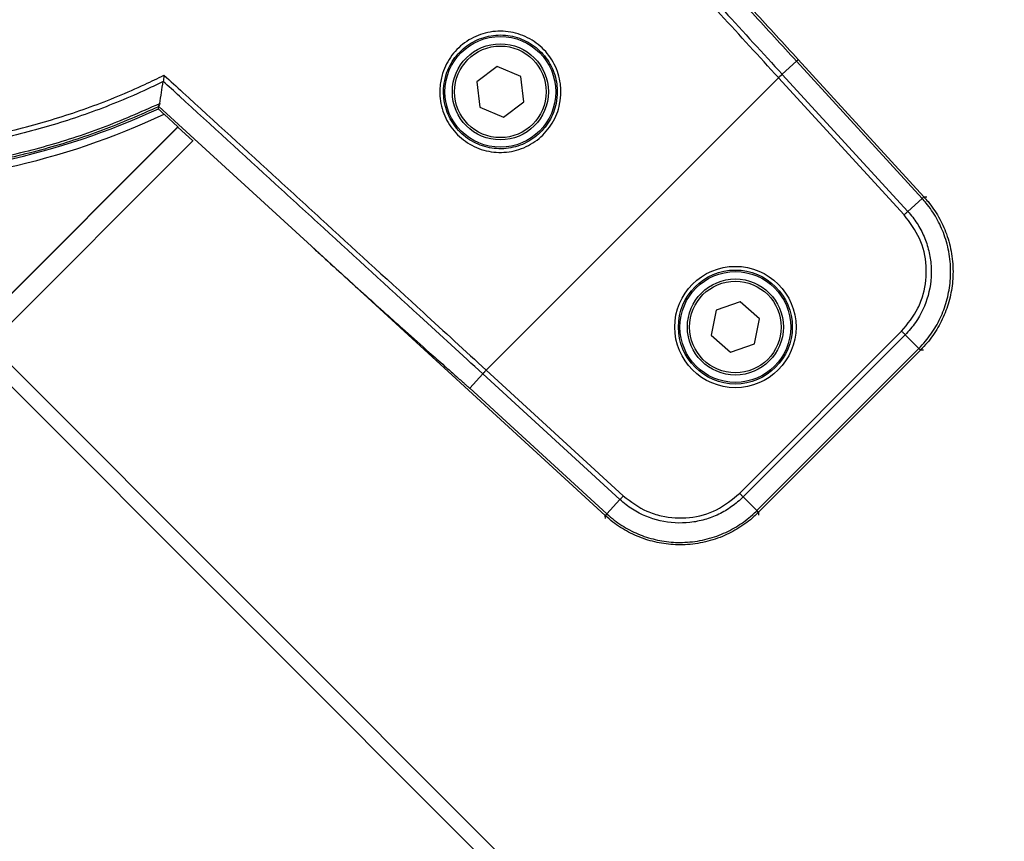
# Model space of a CAD drawing. Header units: millimetres. Extents: x 0 to 420, y 0 to 297.
# Tile 32 of 63: x 93.93 to 101.27, y 251.54 to 257.66. Entities that reach past the tile are written whole.
import ezdxf

# ---------------------------------------------------------------- set-up
doc = ezdxf.new("R2010")
doc.units = ezdxf.units.MM

msp = doc.modelspace()

# ---------------------------------------------------------------- linework, layer by layer
at = {"color": 7, "linetype": 'Continuous', "lineweight": 25}
for p, q in [((97.49311, 257.31538), (97.341, 257.20024)), ((97.66888, 257.24122), (97.49311, 257.31538)), ((99.72475, 257.35465), (99.61821, 257.25702)), ((100.6616, 256.33226), (99.72475, 257.35465)), ((99.73764, 257.36646), (100.67449, 256.34407)), ((97.69255, 257.05192), (97.66888, 257.24122)), ((99.61884, 257.25632), (99.59115, 257.23095)), ((99.61821, 257.25702), (99.61884, 257.25632)), ((99.61884, 257.25632), (100.55505, 256.23463)), ((95.00307, 257.20411), (95.00286, 257.20245)), ((97.341, 257.20024), (97.36467, 257.01094)), ((99.59115, 257.23095), (97.41191, 255.0517)), ((99.59052, 257.23164), (99.59115, 257.23095)), ((100.52738, 256.20923), (99.59115, 257.23095)), ((97.54044, 256.93678), (97.69255, 257.05192)), ((94.96943, 257.01602), (94.96662, 257.01859)), ((94.96662, 257.01859), (94.96931, 257.01522)), ((94.96699, 257.00021), (94.96931, 257.01522)), ((96.1089, 255.97502), (94.96943, 257.01602)), ((95.00909, 256.95911), (95.11193, 256.86487)), ((97.36467, 257.01094), (97.54044, 256.93678)), ((95.11193, 256.86487), (93.6404, 255.39334)), ((93.67934, 255.43092), (95.11128, 256.86286)), ((95.11193, 256.86487), (95.11128, 256.86286)), ((95.11128, 256.86286), (95.22343, 256.7601)), ((93.71035, 255.24703), (95.22615, 256.76282)), ((100.6616, 256.33226), (100.55505, 256.23463)), ((100.675, 256.34351), (100.69653, 256.34304)), ((98.29897, 253.96819), (96.1089, 255.97502)), ((99.30583, 255.56092), (99.12536, 255.49908)), ((99.44962, 255.43554), (99.30583, 255.56092)), ((99.12536, 255.49908), (99.08867, 255.31187)), ((99.41294, 255.24833), (99.44962, 255.43554)), ((99.30027, 254.13438), (100.50845, 255.34256)), ((99.08867, 255.31187), (99.23246, 255.18649)), ((100.53501, 255.316), (99.32685, 254.10785)), ((100.63719, 255.21381), (100.53501, 255.316)), ((93.71035, 255.24703), (140.97677, 207.98061)), ((99.23246, 255.18649), (99.41294, 255.24833)), ((99.42904, 254.00566), (100.63719, 255.21381)), ((100.64965, 255.20155), (99.44122, 253.99312)), ((100.65009, 255.20199), (100.64965, 255.20155)), ((100.67162, 255.20152), (100.65009, 255.20199)), ((93.63247, 255.16914), (140.97677, 207.82484)), ((97.38653, 255.02401), (97.41191, 255.0517)), ((97.41191, 255.0517), (97.41121, 255.05234)), ((97.41191, 255.0517), (98.4336, 254.11549)), ((97.2882, 254.9181), (97.38584, 255.02465)), ((97.38653, 255.02401), (97.38584, 255.02465)), ((98.40822, 254.0878), (97.38653, 255.02401)), ((97.2882, 254.9181), (98.31059, 253.98126)), ((98.31059, 253.98126), (98.40822, 254.0878)), ((99.42904, 254.00566), (99.32685, 254.10785)), ((98.29934, 253.96785), (98.29897, 253.96819)), ((98.29981, 253.94633), (98.29934, 253.96785)), ((99.44122, 253.99312), (99.44086, 253.99276)), ((99.44086, 253.99276), (99.44133, 253.97123))]:
    msp.add_line(p, q, dxfattribs=at)
for centre, radius in [((97.51678, 257.12608), 0.41304), ((97.51678, 257.12608), 0.35797), ((97.51678, 257.12608), 0.34145), ((99.26915, 255.37371), 0.45213), ((99.26915, 255.37371), 0.42461), ((99.26915, 255.37371), 0.41304), ((99.26915, 255.37371), 0.35797), ((99.26915, 255.37371), 0.34145)]:
    msp.add_circle(centre, radius, dxfattribs=at)
for centre, radius, start, end in [((92.64907, 261.99378), 5.56036, 269.495318, 295.114981), ((92.64907, 261.99378), 5.50532, 269.495318, 294.899788), ((101.01621, 255.9478), 0.5225, 130.770116, 132.687175), ((101.00824, 255.58244), 0.5225, 224.812825, 226.729884), ((98.69506, 253.62665), 0.5225, 137.312825, 139.229884), ((99.06041, 253.63462), 0.5225, 43.270116, 45.187175)]:
    msp.add_arc(centre, radius, start, end, dxfattribs=at)
for points, knots in [([(99.72475, 257.35465), (99.61541, 257.474), (99.28737, 257.83205), (98.74101, 258.42904), (98.14549, 259.08052), (97.76861, 259.49326), (97.60985, 259.66721), (97.60971, 259.66736)], [0, 0, 0, 0, 0.1548605, 0.4645904, 0.7743204, 0.9997993, 1, 1, 1, 1]), ([(97.62778, 259.67357), (97.78527, 259.50106), (98.16057, 259.08996), (98.75463, 258.4401), (99.30057, 257.84353), (99.62837, 257.48573), (99.73764, 257.36646)], [0, 0, 0, 0, 0.2243387, 0.534605, 0.8448714, 1, 1, 1, 1]), ([(99.59052, 257.23164), (99.44671, 257.38857), (99.08408, 257.78429), (98.61245, 258.29959), (98.06639, 258.89673), (97.69636, 259.30174), (97.43572, 259.58725), (97.39305, 259.634)], [0, 0, 0, 0, 0.1960181, 0.4942886, 0.6433935, 0.9416122, 1, 1, 1, 1]), ([(97.43875, 259.63978), (97.43876, 259.63977), (97.47565, 259.59935), (97.73046, 259.32024), (98.09457, 258.92167), (98.64046, 258.32468), (99.11193, 257.80952), (99.47445, 257.41391), (99.61821, 257.25702)], [0, 0, 0, 0, 0.00001442, 0.05089338, 0.35148568, 0.50177742, 0.80242185, 1, 1, 1, 1]), ([(97.96815, 257.12838), (97.96636, 257.09703), (97.96169, 257.01509), (97.91069, 256.88922), (97.81064, 256.77205), (97.67665, 256.69474), (97.52484, 256.66612), (97.37203, 256.68938), (97.23552, 256.76192), (97.13071, 256.87556), (97.06939, 257.0174), (97.05996, 257.15252), (97.08694, 257.28323), (97.14905, 257.40352), (97.26146, 257.50944), (97.40266, 257.57227), (97.55672, 257.58477), (97.70621, 257.54557), (97.83443, 257.45909), (97.92627, 257.33521), (97.96418, 257.21774), (97.96729, 257.14778), (97.96815, 257.12838)], [0, 0, 0, 0, 0.0332395, 0.0868791, 0.140564, 0.1942242, 0.2478928, 0.3015783, 0.3552821, 0.4089937, 0.4626962, 0.5163911, 0.5499582, 0.6035996, 0.6572496, 0.710923, 0.7646178, 0.8183205, 0.8720188, 0.9257076, 0.979387, 1, 1, 1, 1]), ([(97.94102, 257.12788), (97.94021, 257.1461), (97.93731, 257.21177), (97.90174, 257.32204), (97.81554, 257.43833), (97.69517, 257.51949), (97.55484, 257.55623), (97.41021, 257.54445), (97.27765, 257.48544), (97.1721, 257.38598), (97.11376, 257.27305), (97.0884, 257.15034), (97.09721, 257.0235), (97.15474, 256.89034), (97.2531, 256.78366), (97.38125, 256.71559), (97.52471, 256.69378), (97.66725, 256.72069), (97.79303, 256.79329), (97.887, 256.90331), (97.93492, 257.02148), (97.93933, 257.09844), (97.94102, 257.12788)], [0, 0, 0, 0, 0.0206129, 0.0742864, 0.1279638, 0.1816507, 0.2353465, 0.2890414, 0.3427211, 0.3963801, 0.4500286, 0.4835972, 0.537289, 0.5909821, 0.6446817, 0.698376, 0.7520591, 0.8057343, 0.8594077, 0.9130824, 0.9667578, 1, 1, 1, 1]), ([(92.222, 256.70866), (92.38121, 256.70037), (92.68908, 256.68435), (93.14629, 256.71119), (93.59426, 256.77252), (94.03363, 256.87213), (94.46082, 257.00821), (94.78208, 257.1395), (94.96156, 257.22681), (95.00886, 257.24981)], [0, 0, 0, 0, 0.16655546, 0.32208, 0.47760406, 0.63834915, 0.79173684, 0.94512434, 1, 1, 1, 1]), ([(95.00886, 257.24981), (95.00884, 257.24969), (95.0086, 257.248), (95.00731, 257.23871), (95.00516, 257.22252), (95.00374, 257.21), (95.00307, 257.20411)], [0, 0, 0, 0, 0.0074212, 0.1054975, 0.5793582, 1, 1, 1, 1]), ([(95.00886, 257.24981), (95.0556, 257.20714), (95.34111, 256.9465), (95.74612, 256.57647), (96.34326, 256.03041), (96.85857, 255.55878), (97.25428, 255.19615), (97.41121, 255.05234)], [0, 0, 0, 0, 0.0583884, 0.3566067, 0.5057115, 0.8039816, 1, 1, 1, 1]), ([(95.00286, 257.20245), (94.96317, 257.18331), (94.79012, 257.09986), (94.47484, 256.97085), (94.04454, 256.83375), (93.60201, 256.73334), (93.1508, 256.67151), (92.6903, 256.64443), (92.38021, 256.66055), (92.21986, 256.66888)], [0, 0, 0, 0, 0.046069, 0.2008949, 0.3557209, 0.5179675, 0.6749368, 0.8319064, 1, 1, 1, 1]), ([(94.97698, 257.03907), (94.98138, 257.06635), (94.99015, 257.12074), (94.99863, 257.17527), (95.00286, 257.20245)], [0, 0, 0, 0, 0.5015951, 1, 1, 1, 1]), ([(97.38584, 255.02465), (97.22895, 255.16841), (96.83334, 255.53092), (96.31817, 256.0024), (95.72118, 256.54829), (95.32262, 256.9124), (95.0435, 257.16721), (95.00309, 257.2041), (95.00307, 257.20411)], [0, 0, 0, 0, 0.1975785, 0.4982225, 0.6485141, 0.949106, 0.9999856, 1, 1, 1, 1]), ([(92.3638, 256.52324), (92.51138, 256.5193), (92.80174, 256.51153), (93.23451, 256.54372), (93.67097, 256.60789), (94.11151, 256.7113), (94.55367, 256.85235), (94.83588, 256.97683), (94.97698, 257.03907)], [0, 0, 0, 0, 0.1647328, 0.3241031, 0.4834733, 0.6563822, 0.8281911, 1, 1, 1, 1]), ([(94.97698, 257.03907), (94.97524, 257.03342), (94.97288, 257.02575), (94.96792, 257.02008), (94.96662, 257.01859)], [0, 0, 0, 0, 0.737313, 1, 1, 1, 1]), ([(94.96931, 257.01522), (94.83038, 256.95436), (94.55251, 256.83265), (94.11477, 256.69324), (93.67594, 256.59011), (93.23833, 256.52562), (92.80442, 256.49319), (92.51329, 256.50087), (92.36533, 256.50477)], [0, 0, 0, 0, 0.1696399, 0.3392798, 0.5133458, 0.673769, 0.8341923, 1, 1, 1, 1]), ([(94.96699, 257.00021), (94.96738, 256.99957), (94.96817, 256.9983), (94.97473, 256.99156), (94.98459, 256.98196), (94.99658, 256.97064), (95.00517, 256.96272), (95.00909, 256.95911)], [0, 0, 0, 0, 0.1982783, 0.3963681, 0.599833, 0.8176331, 1, 1, 1, 1]), ([(100.63757, 255.21419), (100.65404, 255.23159), (100.70174, 255.28197), (100.76726, 255.377), (100.82629, 255.5003), (100.86311, 255.63208), (100.87833, 255.7724), (100.86773, 255.9177), (100.83126, 256.05882), (100.77177, 256.18683), (100.71209, 256.27515), (100.67198, 256.32053), (100.66195, 256.33187)], [0, 0, 0, 0, 0.0582884, 0.1687334, 0.2791781, 0.389608, 0.5000379, 0.6210827, 0.7421276, 0.8526416, 0.9631558, 1, 1, 1, 1]), ([(100.675, 256.34351), (100.68525, 256.33193), (100.72623, 256.2856), (100.78723, 256.19542), (100.84803, 256.06468), (100.88531, 255.92054), (100.89615, 255.77211), (100.8806, 255.62876), (100.84296, 255.49416), (100.78263, 255.36823), (100.71567, 255.27119), (100.66693, 255.21976), (100.65009, 255.20199)], [0, 0, 0, 0, 0.0368363, 0.1473467, 0.2578569, 0.3789095, 0.4999621, 0.6103998, 0.7208376, 0.8312791, 0.941721, 1, 1, 1, 1]), ([(100.66195, 256.33187), (100.66184, 256.332), (100.66172, 256.33213), (100.6616, 256.33226), (100.6616, 256.33226)], [0, 0, 0, 0, 0.9937257, 1, 1, 1, 1]), ([(100.67449, 256.34407), (100.67455, 256.34401), (100.67472, 256.34382), (100.67489, 256.34363), (100.675, 256.34351)], [0, 0, 0, 0, 0.3412857, 1, 1, 1, 1]), ([(100.55505, 256.23463), (100.55505, 256.23463), (100.58024, 256.20714), (100.62595, 256.14771), (100.67889, 256.04861), (100.71411, 255.94185), (100.73694, 255.79422), (100.71791, 255.60561), (100.63646, 255.4319), (100.56305, 255.34405), (100.53501, 255.316), (100.53501, 255.316)], [0, 0, 0, 0, 0.0000033, 0.1105476, 0.2210925, 0.3316535, 0.4422148, 0.6623288, 0.8823999, 0.9999967, 1, 1, 1, 1]), ([(100.50845, 255.34256), (100.5536, 255.39709), (100.62283, 255.48071), (100.68411, 255.64919), (100.7024, 255.82828), (100.65495, 256.03951), (100.5699, 256.15266), (100.52738, 256.20923)], [0, 0, 0, 0, 0.2205562, 0.338203, 0.5586709, 0.7793663, 1, 1, 1, 1]), ([(96.1089, 255.97502), (96.13595, 255.95032), (96.27137, 255.8266), (96.50355, 255.61638), (96.76941, 255.37805), (96.96467, 255.20424), (97.08517, 255.0974), (97.15995, 255.03126), (97.20664, 254.99003), (97.23731, 254.96296), (97.25721, 254.94541), (97.26915, 254.93488), (97.27646, 254.92844), (97.28094, 254.92449), (97.2837, 254.92206), (97.2854, 254.92056), (97.28644, 254.91964), (97.28709, 254.91907), (97.28749, 254.91872), (97.28775, 254.91849), (97.28792, 254.91834), (97.28803, 254.91825), (97.28809, 254.91819), (97.28813, 254.91816), (97.28816, 254.91814), (97.28817, 254.91812), (97.28818, 254.91812), (97.28819, 254.91811), (97.2882, 254.91811), (97.2882, 254.91811), (97.2882, 254.9181), (97.2882, 254.9181), (97.2882, 254.9181), (97.2882, 254.9181), (97.2882, 254.9181), (97.2882, 254.9181)], [0, 0, 0, 0, 0.0693987, 0.3475216, 0.5933705, 0.7457881, 0.8427171, 0.8984245, 0.9348917, 0.9606965, 0.9759012, 0.985166, 0.9908495, 0.9943423, 0.99649, 0.997812, 0.9986272, 0.9991317, 0.9994457, 0.9996427, 0.9997864, 0.9998678, 0.9999161, 0.9999458, 0.999967, 0.9999792, 0.9999865, 0.9999918, 0.9999948, 0.9999966, 0.9999979, 0.9999987, 0.9999991, 0.9999996, 1, 1, 1, 1]), ([(100.63719, 255.21381), (100.6372, 255.21381), (100.63732, 255.21394), (100.63744, 255.21406), (100.63757, 255.21419)], [0, 0, 0, 0, 0.0062743, 1, 1, 1, 1]), ([(99.32685, 254.10785), (99.32685, 254.10785), (99.30049, 254.08149), (99.24311, 254.03323), (99.14641, 253.97602), (99.04129, 253.93617), (98.89479, 253.90692), (98.70553, 253.91771), (98.52844, 253.9915), (98.43747, 254.06101), (98.40823, 254.0878), (98.40822, 254.0878)], [0, 0, 0, 0, 0.0000033, 0.1105476, 0.2210925, 0.3316535, 0.4422148, 0.6623288, 0.8823999, 0.9999967, 1, 1, 1, 1]), ([(98.4336, 254.11549), (98.49005, 254.07277), (98.5766, 254.00725), (98.7476, 253.95338), (98.92731, 253.94292), (99.13628, 253.99953), (99.24561, 254.08944), (99.30027, 254.13438)], [0, 0, 0, 0, 0.2205562, 0.338203, 0.5586709, 0.7793663, 1, 1, 1, 1]), ([(98.31059, 253.98126), (98.30789, 253.97827), (98.30346, 253.97335), (98.29984, 253.96927), (98.29928, 253.96857), (98.29897, 253.96819)], [0, 0, 0, 0, 0.419596, 0.6899063, 1, 1, 1, 1]), ([(99.44086, 253.99276), (99.42974, 253.98202), (99.38524, 253.93905), (99.2978, 253.87418), (99.16985, 253.80773), (99.02746, 253.7642), (98.87965, 253.7469), (98.73576, 253.75619), (98.59965, 253.78791), (98.47121, 253.84269), (98.37134, 253.90536), (98.31783, 253.95181), (98.29934, 253.96785)], [0, 0, 0, 0, 0.03683633, 0.14734674, 0.25785685, 0.37890954, 0.49996205, 0.61039975, 0.72083755, 0.83127913, 0.94172098, 1, 1, 1, 1]), ([(98.31059, 253.98126), (98.31059, 253.98126), (98.31072, 253.98114), (98.31085, 253.98102), (98.31098, 253.9809)], [0, 0, 0, 0, 0.0062743, 1, 1, 1, 1]), ([(98.31098, 253.9809), (98.32909, 253.9652), (98.3815, 253.91975), (98.4793, 253.85843), (98.60506, 253.80484), (98.73831, 253.7738), (98.87917, 253.76472), (99.02387, 253.78165), (99.16326, 253.82424), (99.28855, 253.88925), (99.37418, 253.95273), (99.41777, 253.99478), (99.42867, 254.00529)], [0, 0, 0, 0, 0.0582884, 0.1687334, 0.2791781, 0.389608, 0.5000379, 0.6210827, 0.7421276, 0.8526416, 0.9631558, 1, 1, 1, 1]), ([(99.42867, 254.00529), (99.42879, 254.00541), (99.42892, 254.00554), (99.42904, 254.00566), (99.42904, 254.00566)], [0, 0, 0, 0, 0.9937257, 1, 1, 1, 1]), ([(99.42904, 254.00566), (99.43187, 254.00279), (99.43651, 253.99807), (99.4403, 253.99415), (99.4409, 253.99348), (99.44122, 253.99312)], [0, 0, 0, 0, 0.419605, 0.6899131, 1, 1, 1, 1])]:
    msp.add_open_spline(points, degree=3, knots=knots, dxfattribs=at)
for points in [[(99.72475, 257.35465), (99.72659, 257.35634), (99.73028, 257.35972), (99.73422, 257.36332), (99.73691, 257.36579), (99.7374, 257.36624), (99.73764, 257.36646)], [(99.61821, 257.25702), (99.61626, 257.25523), (99.61235, 257.25165), (99.60547, 257.24535), (99.59814, 257.23863), (99.59306, 257.23397), (99.59051, 257.23164)], [(100.6616, 256.33226), (100.66344, 256.33395), (100.66713, 256.33733), (100.67106, 256.34093), (100.67376, 256.34341), (100.67424, 256.34385), (100.67449, 256.34407)], [(100.55505, 256.23463), (100.5531, 256.23284), (100.5492, 256.22926), (100.54233, 256.22295), (100.535, 256.21622), (100.52992, 256.21156), (100.52738, 256.20923)], [(100.53501, 255.316), (100.53314, 255.31787), (100.52939, 255.32162), (100.52279, 255.32821), (100.51576, 255.33525), (100.51089, 255.34012), (100.50845, 255.34256)], [(100.63719, 255.21381), (100.63897, 255.21205), (100.64252, 255.20854), (100.64632, 255.20478), (100.64893, 255.20222), (100.64941, 255.20177), (100.64965, 255.20155)], [(97.38584, 255.02465), (97.38763, 255.0266), (97.3912, 255.0305), (97.39751, 255.03738), (97.40423, 255.04472), (97.40888, 255.0498), (97.41121, 255.05234)], [(98.40822, 254.0878), (98.41001, 254.08975), (98.41359, 254.09366), (98.41989, 254.10054), (98.42662, 254.10787), (98.43127, 254.11295), (98.4336, 254.11549)], [(99.32685, 254.10785), (99.32498, 254.10972), (99.32123, 254.11346), (99.31463, 254.12005), (99.30759, 254.12708), (99.30271, 254.13195), (99.30027, 254.13438)]]:
    msp.add_open_spline(points, degree=3, dxfattribs=at)

doc.saveas('drawing.dxf')
